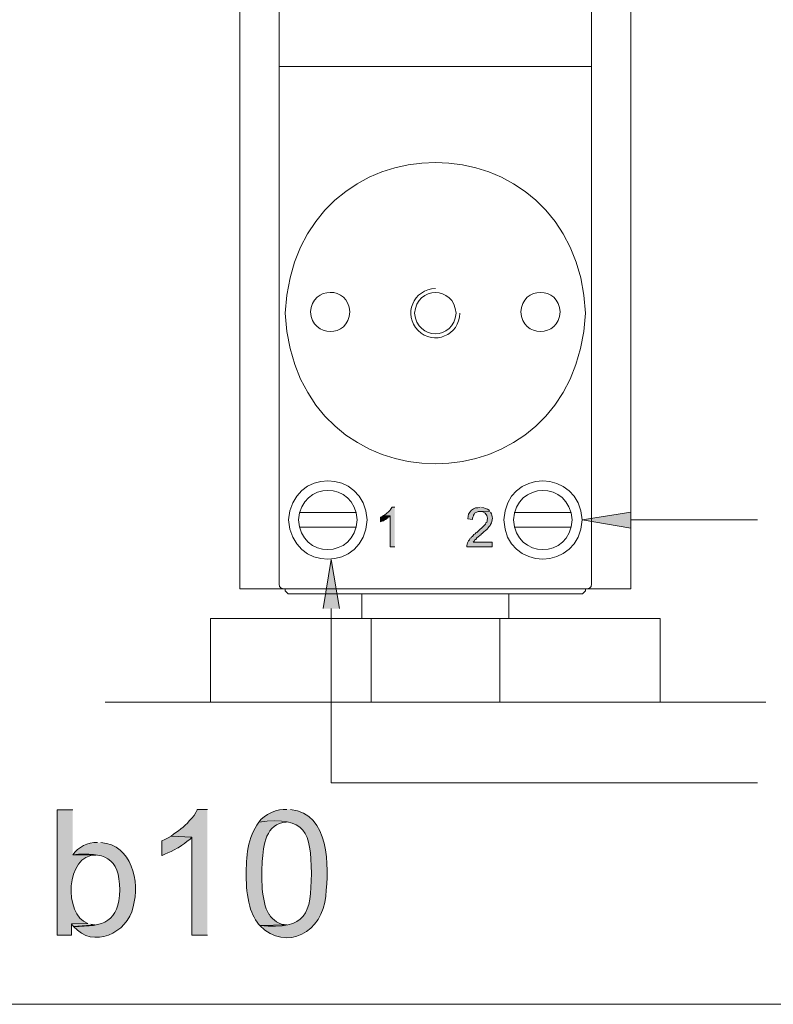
# Model space of a CAD drawing. Header units: inches. Extents: x 1352 to 2050, y -1711 to -1289.
# Tile 121 of 256: x 1904 to 1940, y -1610 to -1562. Entities that reach past the tile are written whole.
import ezdxf

# ---------------------------------------------------------------- set-up
doc = ezdxf.new("R2010")
doc.units = ezdxf.units.IN
doc.header["$MEASUREMENT"] = 0
doc.layers.add('图层 1', color=7, linetype='Continuous')

# ---------------------------------------------------------------- blocks, each defined once
blk = doc.blocks.new('block 10')
at = {"layer": '图层 1', "true_color": 0x221814}
for points in [[(1921.497, -1586.181), (1921.433, -1586.224), (1921.35, -1586.266), (1921.35, -1586.498), (1921.433, -1586.456), (1921.497, -1586.435), (1921.539, -1586.393), (1921.581, -1586.372), (1921.602, -1586.372), (1921.644, -1586.329), (1921.686, -1586.308), (1921.728, -1586.266), (1921.77, -1586.245), (1921.813, -1586.203)], [(1933.543, -1586.795), (1931.168, -1586.393), (1933.543, -1586.012)], [(1918.554, -1590.711), (1918.953, -1588.319), (1919.353, -1590.711)], [(1911.154, -1601.781), (1911.008, -1601.866), (1910.839, -1601.95), (1910.692, -1602.014), (1910.692, -1602.734), (1910.713, -1602.734), (1910.839, -1602.67), (1910.986, -1602.606), (1911.154, -1602.543), (1911.302, -1602.458), (1911.471, -1602.352), (1911.491, -1602.352), (1911.659, -1602.246), (1911.807, -1602.141), (1911.932, -1602.035), (1912.059, -1601.95), (1912.163, -1601.845)], [(1907.097, -1606.035), (1906.298, -1606.057), (1906.404, -1606.184), (1907.455, -1606.099), (1907.413, -1606.099), (1907.245, -1606.078)]]:
    blk.add_hatch(color=250, dxfattribs=at).paths.add_polyline_path(points)
h = blk.add_hatch(color=250, dxfattribs=at)
edge = h.paths.add_edge_path()
edge.add_spline(control_points=[(1922.044, -1585.779), (1922.044, -1585.779), (1921.897, -1585.779), (1921.897, -1585.779), (1921.897, -1585.779), (1921.897, -1585.8), (1921.897, -1585.8), (1921.897, -1585.8), (1921.875, -1585.843), (1921.875, -1585.843), (1921.875, -1585.843), (1921.833, -1585.885), (1921.833, -1585.885), (1921.833, -1585.885), (1921.813, -1585.927), (1921.813, -1585.927), (1921.813, -1585.927), (1921.728, -1586.012), (1921.728, -1586.012), (1921.651, -1586.063), (1921.595, -1586.149), (1921.497, -1586.181), (1921.497, -1586.181), (1921.813, -1586.202), (1921.813, -1586.202), (1921.813, -1586.202), (1921.813, -1587.705), (1921.813, -1587.705), (1921.813, -1587.705), (1922.044, -1587.705), (1922.044, -1587.705)], knot_values=[0, 0, 0, 0, 0.352778, 0.352778, 0.352778, 0.705556, 0.705556, 0.705556, 1.058333, 1.058333, 1.058333, 1.411111, 1.411111, 1.411111, 1.763889, 1.763889, 1.763889, 2.116667, 2.116667, 2.116667, 2.469444, 2.469444, 2.469444, 2.822222, 2.822222, 2.822222, 3.175, 3.175, 3.175, 3.527778, 3.527778, 3.527778, 3.527778], degree=3, periodic=0)
edge.add_line((1922.044, -1587.705), (1922.044, -1585.779))
h = blk.add_hatch(color=250, dxfattribs=at)
edge = h.paths.add_edge_path()
edge.add_spline(control_points=[(1926.668, -1585.969), (1926.668, -1585.969), (1926.206, -1585.991), (1926.206, -1585.991), (1926.383, -1585.972), (1926.564, -1586.12), (1926.564, -1586.308), (1926.564, -1586.308), (1926.564, -1586.35), (1926.564, -1586.35), (1926.564, -1586.35), (1926.543, -1586.393), (1926.543, -1586.393), (1926.543, -1586.393), (1926.543, -1586.456), (1926.543, -1586.456), (1926.543, -1586.456), (1926.522, -1586.499), (1926.522, -1586.499), (1926.522, -1586.499), (1926.479, -1586.541), (1926.479, -1586.541), (1926.479, -1586.541), (1926.458, -1586.605), (1926.458, -1586.605), (1926.395, -1586.668), (1926.332, -1586.731), (1926.269, -1586.795), (1926.168, -1586.88), (1926.138, -1586.896), (1926.038, -1587.007), (1926.038, -1587.007), (1925.996, -1587.028), (1925.996, -1587.028), (1925.996, -1587.028), (1925.954, -1587.07), (1925.954, -1587.07), (1925.954, -1587.07), (1925.89, -1587.112), (1925.89, -1587.112), (1925.89, -1587.112), (1925.869, -1587.155), (1925.869, -1587.155), (1925.869, -1587.155), (1925.828, -1587.197), (1925.828, -1587.197), (1925.828, -1587.197), (1925.786, -1587.218), (1925.786, -1587.218), (1925.786, -1587.218), (1925.764, -1587.261), (1925.764, -1587.261), (1925.764, -1587.261), (1925.722, -1587.282), (1925.722, -1587.282), (1925.722, -1587.282), (1925.702, -1587.324), (1925.702, -1587.324), (1925.702, -1587.324), (1925.68, -1587.366), (1925.68, -1587.366), (1925.68, -1587.366), (1925.638, -1587.409), (1925.638, -1587.409), (1925.638, -1587.409), (1925.618, -1587.451), (1925.618, -1587.451), (1925.576, -1587.532), (1925.541, -1587.612), (1925.554, -1587.705), (1925.554, -1587.705), (1926.794, -1587.705), (1926.794, -1587.705), (1926.794, -1587.705), (1926.794, -1587.472), (1926.794, -1587.472), (1926.794, -1587.472), (1925.869, -1587.472), (1925.869, -1587.472), (1925.869, -1587.472), (1925.911, -1587.43), (1925.911, -1587.43), (1925.911, -1587.43), (1925.932, -1587.388), (1925.932, -1587.388), (1925.932, -1587.388), (1925.974, -1587.345), (1925.974, -1587.345), (1925.974, -1587.345), (1925.996, -1587.345), (1925.996, -1587.345), (1926.034, -1587.253), (1926.167, -1587.163), (1926.249, -1587.112), (1926.249, -1587.112), (1926.249, -1587.091), (1926.249, -1587.091), (1926.319, -1587.041), (1926.459, -1586.921), (1926.522, -1586.859), (1926.522, -1586.859), (1926.605, -1586.774), (1926.605, -1586.774), (1926.605, -1586.774), (1926.605, -1586.753), (1926.605, -1586.753), (1926.605, -1586.753), (1926.69, -1586.668), (1926.69, -1586.668), (1926.69, -1586.668), (1926.71, -1586.626), (1926.71, -1586.626), (1926.826, -1586.402), (1926.832, -1586.237), (1926.71, -1586.012)], knot_values=[0, 0, 0, 0, 0.352778, 0.352778, 0.352778, 0.705556, 0.705556, 0.705556, 1.058333, 1.058333, 1.058333, 1.411111, 1.411111, 1.411111, 1.763889, 1.763889, 1.763889, 2.116667, 2.116667, 2.116667, 2.469444, 2.469444, 2.469444, 2.822222, 2.822222, 2.822222, 3.175, 3.175, 3.175, 3.527778, 3.527778, 3.527778, 3.880556, 3.880556, 3.880556, 4.233333, 4.233333, 4.233333, 4.586111, 4.586111, 4.586111, 4.938889, 4.938889, 4.938889, 5.291667, 5.291667, 5.291667, 5.644444, 5.644444, 5.644444, 5.997222, 5.997222, 5.997222, 6.35, 6.35, 6.35, 6.702778, 6.702778, 6.702778, 7.055556, 7.055556, 7.055556, 7.408333, 7.408333, 7.408333, 7.761111, 7.761111, 7.761111, 8.113889, 8.113889, 8.113889, 8.466667, 8.466667, 8.466667, 8.819444, 8.819444, 8.819444, 9.172222, 9.172222, 9.172222, 9.525, 9.525, 9.525, 9.877778, 9.877778, 9.877778, 10.230556, 10.230556, 10.230556, 10.583333, 10.583333, 10.583333, 10.936111, 10.936111, 10.936111, 11.288889, 11.288889, 11.288889, 11.641667, 11.641667, 11.641667, 11.994444, 11.994444, 11.994444, 12.347222, 12.347222, 12.347222, 12.7, 12.7, 12.7, 13.052778, 13.052778, 13.052778, 13.405556, 13.405556, 13.405556, 13.405556], degree=3, periodic=0)
edge.add_line((1926.71, -1586.012), (1926.668, -1585.969))
h = blk.add_hatch(color=250, dxfattribs=at)
edge = h.paths.add_edge_path()
edge.add_spline(control_points=[(1926.206, -1585.779), (1926.065, -1585.825), (1925.885, -1585.785), (1925.786, -1585.927), (1925.631, -1586.065), (1925.615, -1586.145), (1925.596, -1586.35), (1925.596, -1586.35), (1925.828, -1586.372), (1925.828, -1586.372), (1925.828, -1586.372), (1925.828, -1586.308), (1925.828, -1586.308), (1925.828, -1586.308), (1925.848, -1586.266), (1925.848, -1586.266), (1925.848, -1586.266), (1925.87, -1586.202), (1925.87, -1586.202), (1925.87, -1586.202), (1925.87, -1586.16), (1925.87, -1586.16), (1925.87, -1586.16), (1925.912, -1586.117), (1925.912, -1586.117), (1925.912, -1586.117), (1925.933, -1586.075), (1925.933, -1586.075), (1925.933, -1586.075), (1925.954, -1586.054), (1925.954, -1586.054), (1925.954, -1586.054), (1926.037, -1586.012), (1926.037, -1586.012), (1926.037, -1586.012), (1926.101, -1585.991), (1926.101, -1585.991), (1926.101, -1585.991), (1926.206, -1585.991), (1926.206, -1585.991), (1926.206, -1585.991), (1926.669, -1585.969), (1926.669, -1585.969), (1926.669, -1585.969), (1926.648, -1585.948), (1926.648, -1585.948), (1926.648, -1585.948), (1926.648, -1585.927), (1926.648, -1585.927), (1926.517, -1585.871), (1926.419, -1585.778), (1926.269, -1585.8)], knot_values=[0, 0, 0, 0, 0.352778, 0.352778, 0.352778, 0.705556, 0.705556, 0.705556, 1.058333, 1.058333, 1.058333, 1.411111, 1.411111, 1.411111, 1.763889, 1.763889, 1.763889, 2.116667, 2.116667, 2.116667, 2.469444, 2.469444, 2.469444, 2.822222, 2.822222, 2.822222, 3.175, 3.175, 3.175, 3.527778, 3.527778, 3.527778, 3.880556, 3.880556, 3.880556, 4.233333, 4.233333, 4.233333, 4.586111, 4.586111, 4.586111, 4.938889, 4.938889, 4.938889, 5.291667, 5.291667, 5.291667, 5.644444, 5.644444, 5.644444, 5.997222, 5.997222, 5.997222, 5.997222], degree=3, periodic=0)
edge.add_line((1926.269, -1585.8), (1926.206, -1585.779))
h = blk.add_hatch(color=250, dxfattribs=at)
edge = h.paths.add_edge_path()
edge.add_spline(control_points=[(1906.362, -1600.511), (1906.362, -1600.511), (1905.605, -1600.511), (1905.605, -1600.511), (1905.605, -1600.511), (1905.605, -1606.606), (1905.605, -1606.606), (1905.605, -1606.606), (1906.298, -1606.606), (1906.298, -1606.606), (1906.298, -1606.606), (1906.298, -1606.057), (1906.298, -1606.057), (1906.298, -1606.057), (1907.097, -1606.035), (1907.097, -1606.035), (1905.894, -1605.629), (1906.011, -1602.659), (1907.497, -1602.712), (1907.497, -1602.712), (1906.362, -1602.691), (1906.362, -1602.691)], knot_values=[0, 0, 0, 0, 0.352778, 0.352778, 0.352778, 0.705556, 0.705556, 0.705556, 1.058333, 1.058333, 1.058333, 1.411111, 1.411111, 1.411111, 1.763889, 1.763889, 1.763889, 2.116667, 2.116667, 2.116667, 2.469444, 2.469444, 2.469444, 2.469444], degree=3, periodic=0)
edge.add_line((1906.362, -1602.691), (1906.362, -1600.511))
h = blk.add_hatch(color=250, dxfattribs=at)
edge = h.paths.add_edge_path()
edge.add_spline(control_points=[(1912.92, -1600.49), (1912.92, -1600.49), (1912.437, -1600.49), (1912.437, -1600.49), (1912.437, -1600.49), (1912.416, -1600.511), (1912.416, -1600.511), (1912.416, -1600.511), (1912.353, -1600.638), (1912.353, -1600.638), (1912.353, -1600.638), (1912.268, -1600.786), (1912.268, -1600.786), (1912.268, -1600.786), (1912.163, -1600.913), (1912.163, -1600.913), (1912.163, -1600.913), (1912.038, -1601.041), (1912.038, -1601.041), (1911.79, -1601.343), (1911.462, -1601.547), (1911.154, -1601.781), (1911.154, -1601.781), (1912.163, -1601.844), (1912.163, -1601.844), (1912.163, -1601.844), (1912.163, -1606.607), (1912.163, -1606.607), (1912.163, -1606.607), (1912.92, -1606.607), (1912.92, -1606.607)], knot_values=[0, 0, 0, 0, 0.352778, 0.352778, 0.352778, 0.705556, 0.705556, 0.705556, 1.058333, 1.058333, 1.058333, 1.411111, 1.411111, 1.411111, 1.763889, 1.763889, 1.763889, 2.116667, 2.116667, 2.116667, 2.469444, 2.469444, 2.469444, 2.822222, 2.822222, 2.822222, 3.175, 3.175, 3.175, 3.527778, 3.527778, 3.527778, 3.527778], degree=3, periodic=0)
edge.add_line((1912.92, -1606.607), (1912.92, -1600.49))
h = blk.add_hatch(color=250, dxfattribs=at)
edge = h.paths.add_edge_path()
edge.add_spline(control_points=[(1916.788, -1600.49), (1916.336, -1600.437), (1915.689, -1600.729), (1915.422, -1601.104), (1917.751, -1600.829), (1917.951, -1601.597), (1917.986, -1603.601), (1917.94, -1605.575), (1917.795, -1606.349), (1915.464, -1606.141), (1916.777, -1607.434), (1918.549, -1606.444), (1918.68, -1604.702), (1918.839, -1603.258), (1918.898, -1600.694), (1916.957, -1600.49)], knot_values=[0, 0, 0, 0, 0.352778, 0.352778, 0.352778, 0.705556, 0.705556, 0.705556, 1.058333, 1.058333, 1.058333, 1.411111, 1.411111, 1.411111, 1.763889, 1.763889, 1.763889, 1.763889], degree=3, periodic=0)
edge.add_line((1916.957, -1600.49), (1916.788, -1600.49))
h = blk.add_hatch(color=250, dxfattribs=at)
edge = h.paths.add_edge_path()
edge.add_spline(control_points=[(1915.422, -1601.104), (1914.871, -1601.85), (1914.797, -1602.808), (1914.812, -1603.707), (1914.796, -1604.206), (1914.861, -1604.707), (1914.98, -1605.189), (1914.98, -1605.189), (1915.022, -1605.337), (1915.022, -1605.337), (1915.022, -1605.337), (1915.086, -1605.485), (1915.086, -1605.485), (1915.086, -1605.485), (1915.128, -1605.612), (1915.128, -1605.612), (1915.128, -1605.612), (1915.191, -1605.739), (1915.191, -1605.739), (1915.191, -1605.739), (1915.254, -1605.866), (1915.254, -1605.866), (1915.254, -1605.866), (1915.338, -1605.972), (1915.338, -1605.972), (1915.338, -1605.972), (1915.4, -1606.078), (1915.4, -1606.078), (1915.4, -1606.078), (1915.464, -1606.141), (1915.464, -1606.141), (1915.464, -1606.141), (1916.788, -1606.099), (1916.788, -1606.099), (1916.447, -1606.116), (1916.091, -1605.881), (1915.926, -1605.591), (1915.926, -1605.591), (1915.905, -1605.591), (1915.905, -1605.591), (1915.535, -1604.929), (1915.543, -1603.771), (1915.59, -1603.03), (1915.633, -1602.242), (1915.766, -1601.161), (1916.767, -1601.104)], knot_values=[0, 0, 0, 0, 0.352778, 0.352778, 0.352778, 0.705556, 0.705556, 0.705556, 1.058333, 1.058333, 1.058333, 1.411111, 1.411111, 1.411111, 1.763889, 1.763889, 1.763889, 2.116667, 2.116667, 2.116667, 2.469444, 2.469444, 2.469444, 2.822222, 2.822222, 2.822222, 3.175, 3.175, 3.175, 3.527778, 3.527778, 3.527778, 3.880556, 3.880556, 3.880556, 4.233333, 4.233333, 4.233333, 4.586111, 4.586111, 4.586111, 4.938889, 4.938889, 4.938889, 5.291667, 5.291667, 5.291667, 5.291667], degree=3, periodic=0)
edge.add_line((1916.767, -1601.104), (1915.422, -1601.104))
h = blk.add_hatch(color=250, dxfattribs=at)
edge = h.paths.add_edge_path()
edge.add_spline(control_points=[(1907.56, -1602.099), (1907.096, -1602.078), (1906.635, -1602.316), (1906.362, -1602.691), (1907.899, -1602.555), (1908.63, -1602.809), (1908.653, -1604.406), (1908.605, -1605.964), (1907.884, -1606.199), (1906.404, -1606.184), (1907.326, -1607.289), (1909.036, -1606.515), (1909.305, -1605.231), (1909.634, -1603.985), (1909.255, -1602.22), (1907.729, -1602.099)], knot_values=[0, 0, 0, 0, 0.352778, 0.352778, 0.352778, 0.705556, 0.705556, 0.705556, 1.058333, 1.058333, 1.058333, 1.411111, 1.411111, 1.411111, 1.763889, 1.763889, 1.763889, 1.763889], degree=3, periodic=0)
edge.add_line((1907.729, -1602.099), (1907.56, -1602.099))
at = {"layer": '图层 1', "color": 250, "lineweight": 18, "true_color": 0x221814}
for points in [[(1914.497, -1528.608), (1914.497, -1589.758)], [(1933.543, -1528.417), (1933.543, -1589.758)], [(1916.41, -1563.152), (1916.41, -1589.526)], [(1931.629, -1563.152), (1931.629, -1589.526)], [(1931.629, -1564.337), (1916.41, -1564.337)], [(1920.173, -1586.033), (1917.398, -1586.033)], [(1927.866, -1586.033), (1930.641, -1586.033)], [(1933.543, -1586.393), (1939.702, -1586.393)], [(1920.173, -1586.752), (1917.398, -1586.752)], [(1927.866, -1586.752), (1930.641, -1586.752)], [(1916.41, -1589.526), (1916.431, -1589.631), (1916.515, -1589.716), (1916.641, -1589.758)], [(1931.398, -1589.758), (1931.524, -1589.716), (1931.609, -1589.631), (1931.629, -1589.526)], [(1933.543, -1589.758), (1914.497, -1589.758)], [(1916.704, -1589.843), (1916.704, -1589.758)], [(1916.704, -1589.843), (1916.851, -1589.991)], [(1924.02, -1589.991), (1916.851, -1589.991), (1920.93, -1589.991)], [(1927.594, -1591.198), (1920.446, -1591.198), (1920.446, -1589.991)], [(1931.188, -1589.991), (1924.02, -1589.991)], [(1927.594, -1589.991), (1927.594, -1591.198)], [(1931.335, -1589.843), (1931.188, -1589.991)], [(1931.335, -1589.758), (1931.335, -1589.843)], [(1918.953, -1590.711), (1918.953, -1599.199)], [(1934.972, -1595.262), (1934.972, -1591.198), (1913.068, -1591.198)], [(1913.068, -1591.198), (1913.068, -1595.262)], [(1920.887, -1591.198), (1920.887, -1595.262)], [(1927.152, -1591.198), (1927.152, -1595.262)], [(1940.122, -1595.262), (1907.938, -1595.262)], [(1918.953, -1599.199), (1939.701, -1599.199)], [(2033.92, -1609.972), (1769.996, -1609.972)]]:
    blk.add_lwpolyline(points, dxfattribs=at)
at = {"layer": '图层 1', "lineweight": 0}
for points in [[(1921.497, -1586.181), (1921.433, -1586.224), (1921.35, -1586.266), (1921.35, -1586.498), (1921.433, -1586.456), (1921.497, -1586.435), (1921.539, -1586.393), (1921.581, -1586.372), (1921.602, -1586.372), (1921.644, -1586.329), (1921.686, -1586.308), (1921.728, -1586.266), (1921.77, -1586.245), (1921.813, -1586.203)], [(1933.543, -1586.795), (1931.168, -1586.393), (1933.543, -1586.012)], [(1918.554, -1590.711), (1918.953, -1588.319), (1919.353, -1590.711)], [(1911.154, -1601.781), (1911.008, -1601.866), (1910.839, -1601.95), (1910.692, -1602.014), (1910.692, -1602.734), (1910.713, -1602.734), (1910.839, -1602.67), (1910.986, -1602.606), (1911.154, -1602.543), (1911.302, -1602.458), (1911.471, -1602.352), (1911.491, -1602.352), (1911.659, -1602.246), (1911.807, -1602.141), (1911.932, -1602.035), (1912.059, -1601.95), (1912.163, -1601.845)], [(1907.097, -1606.035), (1906.298, -1606.057), (1906.404, -1606.184), (1907.455, -1606.099), (1907.413, -1606.099), (1907.245, -1606.078)]]:
    blk.add_lwpolyline(points, dxfattribs=at)
at = {"layer": '图层 1', "color": 250, "lineweight": 18, "true_color": 0x221814}
for points, knots in [([(1931.629, -1563.152), (1931.629, -1563.152), (1931.629, -1552.844), (1931.629, -1552.844), (1931.629, -1552.844), (1931.587, -1552.039), (1931.587, -1552.039), (1931.587, -1552.039), (1931.462, -1551.256), (1931.462, -1551.256), (1931.462, -1551.256), (1931.272, -1550.473), (1931.272, -1550.473), (1931.272, -1550.473), (1930.977, -1549.732), (1930.977, -1549.732), (1930.977, -1549.732), (1930.62, -1549.012), (1930.62, -1549.012), (1930.62, -1549.012), (1930.179, -1548.335), (1930.179, -1548.335), (1930.179, -1548.335), (1929.674, -1547.722), (1929.674, -1547.722), (1928.275, -1546.097), (1926.148, -1545.173), (1924.02, -1545.181), (1921.802, -1545.198), (1919.855, -1546.062), (1918.366, -1547.722), (1918.366, -1547.722), (1917.861, -1548.335), (1917.861, -1548.335), (1917.861, -1548.335), (1917.419, -1549.012), (1917.419, -1549.012), (1917.419, -1549.012), (1917.061, -1549.732), (1917.061, -1549.732), (1917.061, -1549.732), (1916.767, -1550.473), (1916.767, -1550.473), (1916.767, -1550.473), (1916.578, -1551.256), (1916.578, -1551.256), (1916.578, -1551.256), (1916.452, -1552.039), (1916.452, -1552.039), (1916.452, -1552.039), (1916.41, -1552.844), (1916.41, -1552.844), (1916.41, -1552.844), (1916.41, -1563.152), (1916.41, -1563.152)], [0, 0, 0, 0, 1, 1, 1, 2, 2, 2, 3, 3, 3, 4, 4, 4, 5, 5, 5, 6, 6, 6, 7, 7, 7, 8, 8, 8, 9, 9, 9, 10, 10, 10, 11, 11, 11, 12, 12, 12, 13, 13, 13, 14, 14, 14, 15, 15, 15, 16, 16, 16, 17, 17, 17, 18, 18, 18, 18]), ([(1931.335, -1576.339), (1930.855, -1566.557), (1917.184, -1566.557), (1916.704, -1576.339), (1917.211, -1586.11), (1930.829, -1586.11), (1931.335, -1576.339)], [0, 0, 0, 0, 1, 1, 1, 2, 2, 2, 2]), ([(1919.857, -1576.275), (1919.794, -1574.997), (1918.014, -1575.01), (1917.945, -1576.275), (1918.014, -1577.54), (1919.794, -1577.554), (1919.857, -1576.275)], [0, 0, 0, 0, 1, 1, 1, 2, 2, 2, 2]), ([(1924.02, -1575.132), (1922.969, -1575.164), (1922.416, -1576.406), (1923.179, -1577.185), (1923.934, -1577.939), (1925.194, -1577.4), (1925.218, -1576.339)], [0, 0, 0, 0, 1, 1, 1, 2, 2, 2, 2]), ([(1925.028, -1576.339), (1924.935, -1574.995), (1923.105, -1574.995), (1923.011, -1576.339), (1923.108, -1577.672), (1924.931, -1577.672), (1925.028, -1576.339)], [0, 0, 0, 0, 1, 1, 1, 2, 2, 2, 2]), ([(1930.095, -1576.275), (1930.044, -1575.005), (1928.234, -1575.004), (1928.182, -1576.275), (1928.234, -1577.546), (1930.044, -1577.546), (1930.095, -1576.275)], [0, 0, 0, 0, 1, 1, 1, 2, 2, 2, 2]), ([(1920.699, -1586.393), (1920.544, -1583.862), (1917.027, -1583.862), (1916.872, -1586.393), (1917.019, -1588.951), (1920.551, -1588.951), (1920.699, -1586.393)], [0, 0, 0, 0, 1, 1, 1, 2, 2, 2, 2]), ([(1931.168, -1586.393), (1931.055, -1583.87), (1927.434, -1583.871), (1927.362, -1586.393), (1927.428, -1588.941), (1931.063, -1588.943), (1931.168, -1586.393)], [0, 0, 0, 0, 1, 1, 1, 2, 2, 2, 2]), ([(1920.215, -1586.393), (1920.09, -1584.5), (1917.491, -1584.467), (1917.356, -1586.393), (1917.446, -1588.325), (1920.123, -1588.316), (1920.215, -1586.393)], [0, 0, 0, 0, 1, 1, 1, 2, 2, 2, 2]), ([(1930.684, -1586.393), (1930.551, -1584.451), (1927.942, -1584.514), (1927.824, -1586.393), (1927.914, -1588.311), (1930.597, -1588.334), (1930.684, -1586.393)], [0, 0, 0, 0, 1, 1, 1, 2, 2, 2, 2]), ([(1931.398, -1589.758), (1931.398, -1589.758), (1916.641, -1589.758), (1916.641, -1589.758), (1916.641, -1589.758), (1931.398, -1589.758), (1931.398, -1589.758)], [0, 0, 0, 0, 1, 1, 1, 2, 2, 2, 2])]:
    blk.add_open_spline(points, degree=3, knots=knots, dxfattribs=at)
at = {"layer": '图层 1', "lineweight": 0}
for points, knots in [([(1922.044, -1585.779), (1922.044, -1585.779), (1921.897, -1585.779), (1921.897, -1585.779), (1921.897, -1585.779), (1921.897, -1585.8), (1921.897, -1585.8), (1921.897, -1585.8), (1921.875, -1585.843), (1921.875, -1585.843), (1921.875, -1585.843), (1921.833, -1585.885), (1921.833, -1585.885), (1921.833, -1585.885), (1921.813, -1585.927), (1921.813, -1585.927), (1921.813, -1585.927), (1921.728, -1586.012), (1921.728, -1586.012), (1921.651, -1586.063), (1921.595, -1586.149), (1921.497, -1586.181), (1921.497, -1586.181), (1921.813, -1586.202), (1921.813, -1586.202), (1921.813, -1586.202), (1921.813, -1587.705), (1921.813, -1587.705), (1921.813, -1587.705), (1922.044, -1587.705), (1922.044, -1587.705)], [0, 0, 0, 0, 1, 1, 1, 2, 2, 2, 3, 3, 3, 4, 4, 4, 5, 5, 5, 6, 6, 6, 7, 7, 7, 8, 8, 8, 9, 9, 9, 10, 10, 10, 10]), ([(1926.668, -1585.969), (1926.668, -1585.969), (1926.206, -1585.991), (1926.206, -1585.991), (1926.383, -1585.972), (1926.564, -1586.12), (1926.564, -1586.308), (1926.564, -1586.308), (1926.564, -1586.35), (1926.564, -1586.35), (1926.564, -1586.35), (1926.543, -1586.393), (1926.543, -1586.393), (1926.543, -1586.393), (1926.543, -1586.456), (1926.543, -1586.456), (1926.543, -1586.456), (1926.522, -1586.499), (1926.522, -1586.499), (1926.522, -1586.499), (1926.479, -1586.541), (1926.479, -1586.541), (1926.479, -1586.541), (1926.458, -1586.605), (1926.458, -1586.605), (1926.395, -1586.668), (1926.332, -1586.731), (1926.269, -1586.795), (1926.168, -1586.88), (1926.138, -1586.896), (1926.038, -1587.007), (1926.038, -1587.007), (1925.996, -1587.028), (1925.996, -1587.028), (1925.996, -1587.028), (1925.954, -1587.07), (1925.954, -1587.07), (1925.954, -1587.07), (1925.89, -1587.112), (1925.89, -1587.112), (1925.89, -1587.112), (1925.869, -1587.155), (1925.869, -1587.155), (1925.869, -1587.155), (1925.828, -1587.197), (1925.828, -1587.197), (1925.828, -1587.197), (1925.786, -1587.218), (1925.786, -1587.218), (1925.786, -1587.218), (1925.764, -1587.261), (1925.764, -1587.261), (1925.764, -1587.261), (1925.722, -1587.282), (1925.722, -1587.282), (1925.722, -1587.282), (1925.702, -1587.324), (1925.702, -1587.324), (1925.702, -1587.324), (1925.68, -1587.366), (1925.68, -1587.366), (1925.68, -1587.366), (1925.638, -1587.409), (1925.638, -1587.409), (1925.638, -1587.409), (1925.618, -1587.451), (1925.618, -1587.451), (1925.576, -1587.532), (1925.541, -1587.612), (1925.554, -1587.705), (1925.554, -1587.705), (1926.794, -1587.705), (1926.794, -1587.705), (1926.794, -1587.705), (1926.794, -1587.472), (1926.794, -1587.472), (1926.794, -1587.472), (1925.869, -1587.472), (1925.869, -1587.472), (1925.869, -1587.472), (1925.911, -1587.43), (1925.911, -1587.43), (1925.911, -1587.43), (1925.932, -1587.388), (1925.932, -1587.388), (1925.932, -1587.388), (1925.974, -1587.345), (1925.974, -1587.345), (1925.974, -1587.345), (1925.996, -1587.345), (1925.996, -1587.345), (1926.034, -1587.253), (1926.167, -1587.163), (1926.249, -1587.112), (1926.249, -1587.112), (1926.249, -1587.091), (1926.249, -1587.091), (1926.319, -1587.041), (1926.459, -1586.921), (1926.522, -1586.859), (1926.522, -1586.859), (1926.605, -1586.774), (1926.605, -1586.774), (1926.605, -1586.774), (1926.605, -1586.753), (1926.605, -1586.753), (1926.605, -1586.753), (1926.69, -1586.668), (1926.69, -1586.668), (1926.69, -1586.668), (1926.71, -1586.626), (1926.71, -1586.626), (1926.826, -1586.402), (1926.832, -1586.237), (1926.71, -1586.012)], [0, 0, 0, 0, 1, 1, 1, 2, 2, 2, 3, 3, 3, 4, 4, 4, 5, 5, 5, 6, 6, 6, 7, 7, 7, 8, 8, 8, 9, 9, 9, 10, 10, 10, 11, 11, 11, 12, 12, 12, 13, 13, 13, 14, 14, 14, 15, 15, 15, 16, 16, 16, 17, 17, 17, 18, 18, 18, 19, 19, 19, 20, 20, 20, 21, 21, 21, 22, 22, 22, 23, 23, 23, 24, 24, 24, 25, 25, 25, 26, 26, 26, 27, 27, 27, 28, 28, 28, 29, 29, 29, 30, 30, 30, 31, 31, 31, 32, 32, 32, 33, 33, 33, 34, 34, 34, 35, 35, 35, 36, 36, 36, 37, 37, 37, 38, 38, 38, 38]), ([(1926.206, -1585.779), (1926.065, -1585.825), (1925.885, -1585.785), (1925.786, -1585.927), (1925.631, -1586.065), (1925.615, -1586.145), (1925.596, -1586.35), (1925.596, -1586.35), (1925.828, -1586.372), (1925.828, -1586.372), (1925.828, -1586.372), (1925.828, -1586.308), (1925.828, -1586.308), (1925.828, -1586.308), (1925.848, -1586.266), (1925.848, -1586.266), (1925.848, -1586.266), (1925.87, -1586.202), (1925.87, -1586.202), (1925.87, -1586.202), (1925.87, -1586.16), (1925.87, -1586.16), (1925.87, -1586.16), (1925.912, -1586.117), (1925.912, -1586.117), (1925.912, -1586.117), (1925.933, -1586.075), (1925.933, -1586.075), (1925.933, -1586.075), (1925.954, -1586.054), (1925.954, -1586.054), (1925.954, -1586.054), (1926.037, -1586.012), (1926.037, -1586.012), (1926.037, -1586.012), (1926.101, -1585.991), (1926.101, -1585.991), (1926.101, -1585.991), (1926.206, -1585.991), (1926.206, -1585.991), (1926.206, -1585.991), (1926.669, -1585.969), (1926.669, -1585.969), (1926.669, -1585.969), (1926.648, -1585.948), (1926.648, -1585.948), (1926.648, -1585.948), (1926.648, -1585.927), (1926.648, -1585.927), (1926.517, -1585.871), (1926.419, -1585.778), (1926.269, -1585.8)], [0, 0, 0, 0, 1, 1, 1, 2, 2, 2, 3, 3, 3, 4, 4, 4, 5, 5, 5, 6, 6, 6, 7, 7, 7, 8, 8, 8, 9, 9, 9, 10, 10, 10, 11, 11, 11, 12, 12, 12, 13, 13, 13, 14, 14, 14, 15, 15, 15, 16, 16, 16, 17, 17, 17, 17]), ([(1906.362, -1600.511), (1906.362, -1600.511), (1905.605, -1600.511), (1905.605, -1600.511), (1905.605, -1600.511), (1905.605, -1606.606), (1905.605, -1606.606), (1905.605, -1606.606), (1906.298, -1606.606), (1906.298, -1606.606), (1906.298, -1606.606), (1906.298, -1606.057), (1906.298, -1606.057), (1906.298, -1606.057), (1907.097, -1606.035), (1907.097, -1606.035), (1905.894, -1605.629), (1906.011, -1602.659), (1907.497, -1602.712), (1907.497, -1602.712), (1906.362, -1602.691), (1906.362, -1602.691)], [0, 0, 0, 0, 1, 1, 1, 2, 2, 2, 3, 3, 3, 4, 4, 4, 5, 5, 5, 6, 6, 6, 7, 7, 7, 7]), ([(1912.92, -1600.49), (1912.92, -1600.49), (1912.437, -1600.49), (1912.437, -1600.49), (1912.437, -1600.49), (1912.416, -1600.511), (1912.416, -1600.511), (1912.416, -1600.511), (1912.353, -1600.638), (1912.353, -1600.638), (1912.353, -1600.638), (1912.268, -1600.786), (1912.268, -1600.786), (1912.268, -1600.786), (1912.163, -1600.913), (1912.163, -1600.913), (1912.163, -1600.913), (1912.038, -1601.041), (1912.038, -1601.041), (1911.79, -1601.343), (1911.462, -1601.547), (1911.154, -1601.781), (1911.154, -1601.781), (1912.163, -1601.844), (1912.163, -1601.844), (1912.163, -1601.844), (1912.163, -1606.607), (1912.163, -1606.607), (1912.163, -1606.607), (1912.92, -1606.607), (1912.92, -1606.607)], [0, 0, 0, 0, 1, 1, 1, 2, 2, 2, 3, 3, 3, 4, 4, 4, 5, 5, 5, 6, 6, 6, 7, 7, 7, 8, 8, 8, 9, 9, 9, 10, 10, 10, 10]), ([(1916.788, -1600.49), (1916.336, -1600.437), (1915.689, -1600.729), (1915.422, -1601.104), (1917.751, -1600.829), (1917.951, -1601.597), (1917.986, -1603.601), (1917.94, -1605.575), (1917.795, -1606.349), (1915.464, -1606.141), (1916.777, -1607.434), (1918.549, -1606.444), (1918.68, -1604.702), (1918.839, -1603.258), (1918.898, -1600.694), (1916.957, -1600.49)], [0, 0, 0, 0, 1, 1, 1, 2, 2, 2, 3, 3, 3, 4, 4, 4, 5, 5, 5, 5]), ([(1915.422, -1601.104), (1914.871, -1601.85), (1914.797, -1602.808), (1914.812, -1603.707), (1914.796, -1604.206), (1914.861, -1604.707), (1914.98, -1605.189), (1914.98, -1605.189), (1915.022, -1605.337), (1915.022, -1605.337), (1915.022, -1605.337), (1915.086, -1605.485), (1915.086, -1605.485), (1915.086, -1605.485), (1915.128, -1605.612), (1915.128, -1605.612), (1915.128, -1605.612), (1915.191, -1605.739), (1915.191, -1605.739), (1915.191, -1605.739), (1915.254, -1605.866), (1915.254, -1605.866), (1915.254, -1605.866), (1915.338, -1605.972), (1915.338, -1605.972), (1915.338, -1605.972), (1915.4, -1606.078), (1915.4, -1606.078), (1915.4, -1606.078), (1915.464, -1606.141), (1915.464, -1606.141), (1915.464, -1606.141), (1916.788, -1606.099), (1916.788, -1606.099), (1916.447, -1606.116), (1916.091, -1605.881), (1915.926, -1605.591), (1915.926, -1605.591), (1915.905, -1605.591), (1915.905, -1605.591), (1915.535, -1604.929), (1915.543, -1603.771), (1915.59, -1603.03), (1915.633, -1602.242), (1915.766, -1601.161), (1916.767, -1601.104)], [0, 0, 0, 0, 1, 1, 1, 2, 2, 2, 3, 3, 3, 4, 4, 4, 5, 5, 5, 6, 6, 6, 7, 7, 7, 8, 8, 8, 9, 9, 9, 10, 10, 10, 11, 11, 11, 12, 12, 12, 13, 13, 13, 14, 14, 14, 15, 15, 15, 15]), ([(1907.56, -1602.099), (1907.096, -1602.078), (1906.635, -1602.316), (1906.362, -1602.691), (1907.899, -1602.555), (1908.63, -1602.809), (1908.653, -1604.406), (1908.605, -1605.964), (1907.884, -1606.199), (1906.404, -1606.184), (1907.326, -1607.289), (1909.036, -1606.515), (1909.305, -1605.231), (1909.634, -1603.985), (1909.255, -1602.22), (1907.729, -1602.099)], [0, 0, 0, 0, 1, 1, 1, 2, 2, 2, 3, 3, 3, 4, 4, 4, 5, 5, 5, 5])]:
    blk.add_open_spline(points, degree=3, knots=knots, dxfattribs=at)
blk = doc.blocks.new('block 9')
at = {"layer": '图层 1'}
blk.add_blockref('block 10', (0, 0), dxfattribs=at)
blk = doc.blocks.new('block 2')
at = {"layer": '图层 1'}
blk.add_blockref('block 9', (0, 0), dxfattribs=at)

msp = doc.modelspace()

# ---------------------------------------------------------------- block references
at = {"layer": '图层 1'}
msp.add_blockref('block 2', (0, 0), dxfattribs=at)

doc.saveas('drawing.dxf')
